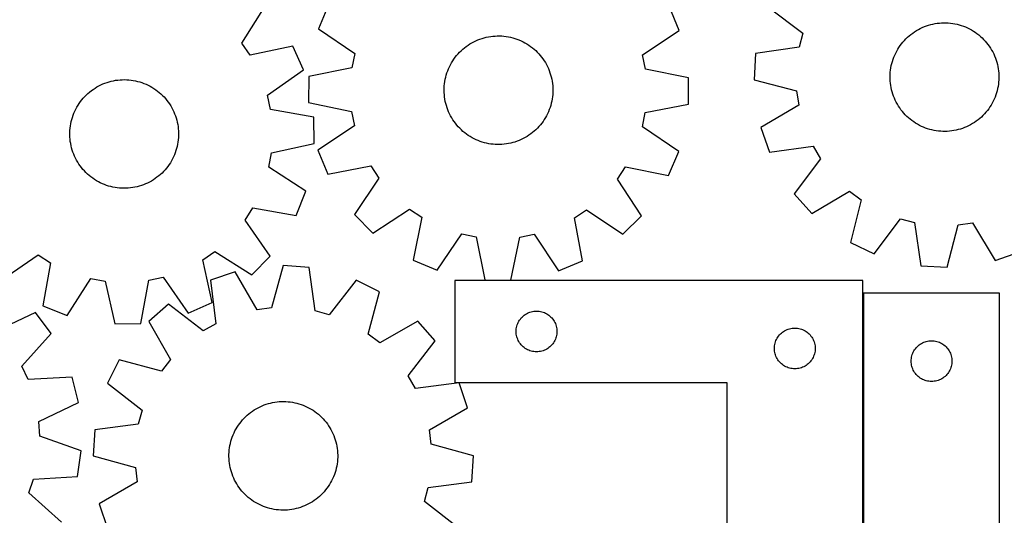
# Model space of a CAD drawing. Header units: millimetres. Extents: x 7 to 1243, y 7 to 1522.
# Tile 6 of 25: x 364 to 799, y 415 to 634. Entities that reach past the tile are written whole.
import ezdxf

# ---------------------------------------------------------------- set-up
doc = ezdxf.new("R2010")
doc.units = ezdxf.units.MM
doc.layers.add('CUT', color=7, linetype='CONTINUOUS', true_color=0x000000)

msp = doc.modelspace()

# ---------------------------------------------------------------- linework, layer by layer
at = {"layer": 'CUT'}
for p, q in [((462.129363, 623.405327), (472.523654, 639.757731)), ((500.423, 640.381851), (495.966667, 629.741054)), ((655.225582, 629.11902), (650.852506, 639.794303)), ((694.293715, 639.582322), (709.745406, 627.890971)), ((761.660504, 629.986118), (762.546333, 630.403254)), ((762.546333, 630.403254), (763.448439, 630.783911)), ((763.448439, 630.783911), (764.36532, 631.127456)), ((764.36532, 631.127456), (765.295452, 631.433316)), ((765.295452, 631.433316), (766.237285, 631.700983)), ((766.237285, 631.700983), (767.189252, 631.930012)), ((767.189252, 631.930012), (768.149768, 632.12002)), ((768.149768, 632.12002), (769.117236, 632.270692)), ((769.117236, 632.270692), (770.090044, 632.381777)), ((770.090044, 632.381777), (771.066573, 632.45309)), ((771.066573, 632.45309), (772.045199, 632.484513)), ((772.045199, 632.484513), (773.024291, 632.475993)), ((773.024291, 632.475993), (774.002222, 632.427543)), ((774.002222, 632.427543), (774.977362, 632.339246)), ((774.977362, 632.339246), (775.948089, 632.211248)), ((775.948089, 632.211248), (776.912788, 632.043762)), ((776.912788, 632.043762), (777.869852, 631.837066)), ((777.869852, 631.837066), (778.817689, 631.591505)), ((778.817689, 631.591505), (779.754722, 631.307488)), ((779.754722, 631.307488), (780.679389, 630.985486)), ((780.679389, 630.985486), (781.590153, 630.626037)), ((781.590153, 630.626037), (782.485498, 630.229738)), ((782.485498, 630.229738), (783.363933, 629.797249)), ((495.966667, 629.741054), (511.997899, 618.857948)), ((568.219867, 625.561603), (569.158828, 625.839176)), ((569.158828, 625.839176), (570.10833, 626.078219)), ((570.10833, 626.078219), (571.066792, 626.278335)), ((571.066792, 626.278335), (572.032618, 626.439189)), ((572.032618, 626.439189), (573.004202, 626.560515)), ((573.004202, 626.560515), (573.979926, 626.642111)), ((573.979926, 626.642111), (574.958166, 626.68384)), ((574.958166, 626.68384), (575.937295, 626.685633)), ((575.937295, 626.685633), (576.915681, 626.647488)), ((576.915681, 626.647488), (577.891697, 626.569468)), ((577.891697, 626.569468), (578.863719, 626.451702)), ((578.863719, 626.451702), (579.830129, 626.294386)), ((579.830129, 626.294386), (580.789317, 626.097784)), ((580.789317, 626.097784), (581.739688, 625.86222)), ((581.739688, 625.86222), (582.67966, 625.588089)), ((639.109825, 618.361474), (655.225582, 629.11902)), ((709.745406, 627.890971), (708.144743, 621.663567)), ((755.329977, 625.431278), (756.035289, 626.110418)), ((756.035289, 626.110418), (756.767715, 626.760224)), ((756.767715, 626.760224), (757.526036, 627.379614)), ((757.526036, 627.379614), (758.30899, 627.967558)), ((758.30899, 627.967558), (759.115274, 628.523077)), ((759.115274, 628.523077), (759.943545, 629.045247)), ((759.943545, 629.045247), (760.792426, 629.533198)), ((760.792426, 629.533198), (761.660504, 629.986118)), ((783.363933, 629.797249), (784.223997, 629.32929)), ((784.223997, 629.32929), (785.064257, 628.826639)), ((785.064257, 628.826639), (785.883316, 628.290134)), ((785.883316, 628.290134), (786.67981, 627.720667)), ((786.67981, 627.720667), (787.452413, 627.119186)), ((787.452413, 627.119186), (788.19984, 626.486692)), ((788.19984, 626.486692), (788.920846, 625.824239)), ((788.920846, 625.824239), (789.614232, 625.132927)), ((465.804538, 618.129365), (462.129363, 623.405327)), ((484.745914, 622.211849), (465.804538, 618.129365)), ((489.366408, 611.641301), (484.745914, 622.211849)), ((560.493582, 621.426286), (561.270299, 622.022444)), ((561.270299, 622.022444), (562.070687, 622.586426)), ((562.070687, 622.586426), (562.893412, 623.117291)), ((562.893412, 623.117291), (563.737106, 623.614157)), ((563.737106, 623.614157), (564.600365, 624.076196)), ((564.600365, 624.076196), (565.48175, 624.50264)), ((565.48175, 624.50264), (566.379797, 624.892778)), ((566.379797, 624.892778), (567.293009, 625.245962)), ((567.293009, 625.245962), (568.219867, 625.561603)), ((582.67966, 625.588089), (583.607668, 625.275845)), ((583.607668, 625.275845), (584.522168, 624.92601)), ((584.522168, 624.92601), (585.421638, 624.539164)), ((585.421638, 624.539164), (586.30458, 624.115952)), ((586.30458, 624.115952), (587.169525, 623.657078)), ((587.169525, 623.657078), (588.015033, 623.163307)), ((588.015033, 623.163307), (588.839698, 622.635459)), ((588.839698, 622.635459), (589.642146, 622.074413)), ((589.642146, 622.074413), (590.421042, 621.481104)), ((590.421042, 621.481104), (591.17509, 620.856518)), ((708.144743, 621.663567), (688.97051, 618.872298)), ((751.729846, 620.806904), (752.249532, 621.636736)), ((752.249532, 621.636736), (752.802634, 622.444681)), ((752.802634, 622.444681), (753.388229, 623.229393)), ((753.388229, 623.229393), (754.005345, 623.989566)), ((754.005345, 623.989566), (754.652954, 624.723935)), ((754.652954, 624.723935), (755.329977, 625.431278)), ((789.614232, 625.132927), (790.278843, 624.413909)), ((790.278843, 624.413909), (790.913573, 623.66838)), ((790.913573, 623.66838), (791.517366, 622.897582)), ((791.517366, 622.897582), (792.089216, 622.102798)), ((792.089216, 622.102798), (792.628173, 621.28535)), ((511.997899, 618.857948), (510.718881, 612.556615)), ((555.822424, 616.441872), (556.399722, 617.232709)), ((556.399722, 617.232709), (557.008796, 617.99934)), ((557.008796, 617.99934), (557.648633, 618.74049)), ((557.648633, 618.74049), (558.318168, 619.454926)), ((558.318168, 619.454926), (559.016287, 620.141457)), ((559.016287, 620.141457), (559.741828, 620.798942)), ((559.741828, 620.798942), (560.493582, 621.426286)), ((591.17509, 620.856518), (591.903034, 620.201696)), ((591.903034, 620.201696), (592.603663, 619.517727)), ((592.603663, 619.517727), (593.275811, 618.805749)), ((593.275811, 618.805749), (593.918359, 618.066948)), ((593.918359, 618.066948), (594.530238, 617.302553)), ((594.530238, 617.302553), (595.110429, 616.513836)), ((640.339582, 612.050342), (639.109825, 618.361474)), ((688.97051, 618.872298), (688.333577, 607.353627)), ((749.660894, 616.378911), (750.00169, 617.296818)), ((750.00169, 617.296818), (750.379643, 618.20006)), ((750.379643, 618.20006), (750.794123, 619.087135)), ((750.794123, 619.087135), (751.244441, 619.956565)), ((751.244441, 619.956565), (751.729846, 620.806904)), ((792.628173, 621.28535), (793.133339, 620.446599)), ((793.133339, 620.446599), (793.603872, 619.587942)), ((793.603872, 619.587942), (794.038991, 618.710806)), ((794.038991, 618.710806), (794.43797, 617.816652)), ((794.43797, 617.816652), (794.800147, 616.906969)), ((553.444279, 612.171964), (553.849392, 613.063356)), ((553.849392, 613.063356), (554.290526, 613.937481)), ((554.290526, 613.937481), (554.766948, 614.792886)), ((554.766948, 614.792886), (555.277864, 615.628146)), ((555.277864, 615.628146), (555.822424, 616.441872)), ((595.110429, 616.513836), (595.657966, 615.702111)), ((595.657966, 615.702111), (596.171939, 614.868728)), ((596.171939, 614.868728), (596.651491, 614.015074)), ((596.651491, 614.015074), (597.095825, 613.14257)), ((597.095825, 613.14257), (597.504201, 612.252669)), ((748.679672, 612.591506), (748.866801, 613.552588)), ((748.866801, 613.552588), (749.092977, 614.505237)), ((749.092977, 614.505237), (749.357821, 615.447867)), ((749.357821, 615.447867), (749.660894, 616.378911)), ((794.800147, 616.906969), (795.124917, 615.98327)), ((795.124917, 615.98327), (795.41174, 615.047093)), ((795.41174, 615.047093), (795.660139, 614.099996)), ((795.660139, 614.099996), (795.869701, 613.143555)), ((795.869701, 613.143555), (796.040077, 612.179363)), ((473.505541, 600.511372), (489.366408, 611.641301)), ((491.713128, 608.785171), (491.66807, 597.248991)), ((510.718881, 612.556615), (491.713128, 608.785171)), ((551.980476, 607.508814), (552.196604, 608.463792)), ((552.196604, 608.463792), (552.451504, 609.409161)), ((552.451504, 609.409161), (552.744753, 610.343345)), ((552.744753, 610.343345), (553.075861, 611.264791)), ((553.075861, 611.264791), (553.444279, 612.171964)), ((597.504201, 612.252669), (597.875939, 611.346851)), ((597.875939, 611.346851), (598.210421, 610.426625)), ((598.210421, 610.426625), (598.50709, 609.493521)), ((598.50709, 609.493521), (598.765452, 608.549093)), ((598.765452, 608.549093), (598.985077, 607.594913)), ((659.315294, 608.13055), (640.339582, 612.050342)), ((748.32685, 608.695002), (748.355341, 609.673717)), ((748.338304, 607.715939), (748.32685, 608.695002)), ((748.355341, 609.673717), (748.423728, 610.650456)), ((748.423728, 610.650456), (748.531898, 611.623592)), ((748.531898, 611.623592), (748.679672, 612.591506)), ((796.040077, 612.179363), (796.170983, 611.209023)), ((796.170983, 611.209023), (796.262201, 610.234152)), ((796.262201, 610.234152), (796.313579, 609.256371)), ((796.313579, 609.256371), (796.325033, 608.277308)), ((397.405033, 603.62326), (398.242151, 604.131127)), ((398.242151, 604.131127), (399.099287, 604.604426)), ((399.099287, 604.604426), (399.975015, 605.04237)), ((399.975015, 605.04237), (400.867878, 605.44423)), ((400.867878, 605.44423), (401.776389, 605.809337)), ((401.776389, 605.809337), (402.699036, 606.137083)), ((402.699036, 606.137083), (403.634284, 606.426923)), ((403.634284, 606.426923), (404.580575, 606.678374)), ((404.580575, 606.678374), (405.536335, 606.891018)), ((405.536335, 606.891018), (406.499974, 607.064501)), ((406.499974, 607.064501), (407.469886, 607.198534)), ((407.469886, 607.198534), (408.444459, 607.292895)), ((408.444459, 607.292895), (409.422069, 607.347425)), ((409.422069, 607.347425), (410.40109, 607.362035)), ((410.40109, 607.362035), (411.379892, 607.336699)), ((411.379892, 607.336699), (412.356846, 607.271461)), ((412.356846, 607.271461), (413.330326, 607.166429)), ((413.330326, 607.166429), (414.298711, 607.021777)), ((414.298711, 607.021777), (415.260391, 606.837746)), ((415.260391, 606.837746), (416.213764, 606.614643)), ((416.213764, 606.614643), (417.157244, 606.352838)), ((417.157244, 606.352838), (418.089259, 606.052769)), ((418.089259, 606.052769), (419.00826, 605.714934)), ((419.00826, 605.714934), (419.912716, 605.339895)), ((419.912716, 605.339895), (420.801122, 604.928276)), ((420.801122, 604.928276), (421.672, 604.480764)), ((421.672, 604.480764), (422.523899, 603.998101)), ((551.509902, 603.624771), (551.567997, 604.602176)), ((551.567997, 604.602176), (551.665911, 605.576397)), ((551.665911, 605.576397), (551.80348, 606.545815)), ((551.80348, 606.545815), (551.980476, 607.508814)), ((598.985077, 607.594913), (599.165599, 606.632568)), ((599.165599, 606.632568), (599.306719, 605.663661)), ((599.306719, 605.663661), (599.408201, 604.689805)), ((599.408201, 604.689805), (599.469876, 603.712619)), ((659.270236, 596.59437), (659.315294, 608.13055)), ((688.333577, 607.353627), (707.083163, 602.465333)), ((748.389682, 606.738158), (748.338304, 607.715939)), ((748.4809, 605.763287), (748.389682, 606.738158)), ((748.611806, 604.792947), (748.4809, 605.763287)), ((748.782182, 603.828754), (748.611806, 604.792947)), ((795.972212, 604.380804), (795.785082, 603.419722)), ((796.119985, 605.348718), (795.972212, 604.380804)), ((796.228155, 606.321854), (796.119985, 605.348718)), ((796.296542, 607.298593), (796.228155, 606.321854)), ((796.325033, 608.277308), (796.296542, 607.298593)), ((392.217993, 599.178182), (392.878119, 599.90132)), ((392.878119, 599.90132), (393.567192, 600.596931)), ((393.567192, 600.596931), (394.284064, 601.263857)), ((394.284064, 601.263857), (395.027542, 601.900987)), ((395.027542, 601.900987), (395.79639, 602.507261)), ((395.79639, 602.507261), (396.589327, 603.081671)), ((396.589327, 603.081671), (397.405033, 603.62326)), ((422.523899, 603.998101), (423.355402, 603.481093)), ((423.355402, 603.481093), (424.165126, 602.930599)), ((424.165126, 602.930599), (424.951721, 602.347536)), ((424.951721, 602.347536), (425.71388, 601.732874)), ((425.71388, 601.732874), (426.450333, 601.087636)), ((426.450333, 601.087636), (427.159855, 600.412897)), ((427.159855, 600.412897), (427.841265, 599.709778)), ((474.881936, 594.23059), (473.505541, 600.511372)), ((551.491722, 602.64581), (551.509902, 603.624771)), ((551.513488, 601.666922), (551.491722, 602.64581)), ((551.575164, 600.689737), (551.513488, 601.666922)), ((551.676645, 599.71588), (551.575164, 600.689737)), ((599.317454, 599.803144), (599.179884, 598.833727)), ((599.415367, 600.777366), (599.317454, 599.803144)), ((599.473462, 601.754771), (599.415367, 600.777366)), ((599.469876, 603.712619), (599.491642, 602.733732)), ((599.491642, 602.733732), (599.473462, 601.754771)), ((707.083163, 602.465333), (707.987469, 596.099415)), ((748.991744, 602.872314), (748.782182, 603.828754)), ((749.240143, 601.925217), (748.991744, 602.872314)), ((749.526967, 600.98904), (749.240143, 601.925217)), ((749.851737, 600.065341), (749.526967, 600.98904)), ((750.213913, 599.155657), (749.851737, 600.065341)), ((794.99099, 600.593399), (794.650193, 599.675492)), ((795.294062, 601.524443), (794.99099, 600.593399)), ((795.558907, 602.467073), (795.294062, 601.524443)), ((795.785082, 603.419722), (795.558907, 602.467073)), ((389.388227, 595.193196), (389.888166, 596.035073)), ((389.888166, 596.035073), (390.422028, 596.855857)), ((390.422028, 596.855857), (390.988925, 597.654182)), ((390.988925, 597.654182), (391.587912, 598.428721)), ((391.587912, 598.428721), (392.217993, 599.178182)), ((427.841265, 599.709778), (428.493428, 598.979451)), ((428.493428, 598.979451), (429.11526, 598.22313)), ((429.11526, 598.22313), (429.705725, 597.442076)), ((429.705725, 597.442076), (430.263841, 596.637587)), ((430.263841, 596.637587), (430.788678, 595.811003)), ((430.788678, 595.811003), (431.279363, 594.9637)), ((491.66807, 597.248991), (510.643782, 593.3292)), ((551.817765, 598.746973), (551.676645, 599.71588)), ((551.998288, 597.784629), (551.817765, 598.746973)), ((552.217913, 596.830449), (551.998288, 597.784629)), ((552.476275, 595.886021), (552.217913, 596.830449)), ((552.772943, 594.952917), (552.476275, 595.886021)), ((598.53186, 595.970381), (598.238612, 595.036196)), ((598.786761, 596.915749), (598.53186, 595.970381)), ((599.002889, 597.870727), (598.786761, 596.915749)), ((599.179884, 598.833727), (599.002889, 597.870727)), ((640.264484, 592.822927), (659.270236, 596.59437)), ((707.987469, 596.099415), (691.340959, 586.182957)), ((750.612892, 598.261504), (750.213913, 599.155657)), ((751.048011, 597.384368), (750.612892, 598.261504)), ((751.518545, 596.52571), (751.048011, 597.384368)), ((752.02371, 595.68696), (751.518545, 596.52571)), ((752.562667, 594.869512), (752.02371, 595.68696)), ((792.922037, 596.165406), (792.402351, 595.335574)), ((793.407443, 597.015745), (792.922037, 596.165406)), ((793.857761, 597.885175), (793.407443, 597.015745)), ((794.272241, 598.77225), (793.857761, 597.885175)), ((794.650193, 599.675492), (794.272241, 598.77225)), ((387.424447, 590.717567), (387.743466, 591.643268)), ((387.743466, 591.643268), (388.099978, 592.555186)), ((388.099978, 592.555186), (388.493388, 593.451804)), ((388.493388, 593.451804), (388.923043, 594.331629)), ((388.923043, 594.331629), (389.388227, 595.193196)), ((431.279363, 594.9637), (431.735079, 594.097087)), ((431.735079, 594.097087), (432.155069, 593.212607)), ((432.155069, 593.212607), (432.538632, 592.311733)), ((432.538632, 592.311733), (432.88513, 591.395963)), ((432.88513, 591.395963), (433.193988, 590.466823)), ((493.943785, 590.753763), (474.881936, 594.23059)), ((510.643782, 593.3292), (511.873539, 587.018068)), ((553.107425, 594.03269), (552.772943, 594.952917)), ((553.479164, 593.126872), (553.107425, 594.03269)), ((553.88754, 592.236971), (553.479164, 593.126872)), ((554.331873, 591.364467), (553.88754, 592.236971)), ((554.811426, 590.510814), (554.331873, 591.364467)), ((596.692838, 591.44206), (596.216416, 590.586655)), ((597.133973, 592.316186), (596.692838, 591.44206)), ((597.539086, 593.207577), (597.133973, 592.316186)), ((597.907503, 594.114751), (597.539086, 593.207577)), ((598.238612, 595.036196), (597.907503, 594.114751)), ((638.985465, 586.521594), (640.264484, 592.822927)), ((753.134517, 594.074728), (752.562667, 594.869512)), ((753.73831, 593.30393), (753.134517, 594.074728)), ((754.37304, 592.558401), (753.73831, 593.30393)), ((755.037651, 591.839383), (754.37304, 592.558401)), ((755.731037, 591.148071), (755.037651, 591.839383)), ((756.452043, 590.485617), (755.731037, 591.148071)), ((789.321906, 591.541032), (788.616594, 590.861892)), ((789.998929, 592.248375), (789.321906, 591.541032)), ((790.646538, 592.982744), (789.998929, 592.248375)), ((791.263654, 593.742917), (790.646538, 592.982744)), ((791.84925, 594.527629), (791.263654, 593.742917)), ((792.402351, 595.335574), (791.84925, 594.527629)), ((386.408095, 585.936906), (386.532963, 586.908041)), ((386.532963, 586.908041), (386.697339, 587.873275)), ((386.697339, 587.873275), (386.900948, 588.831001)), ((386.900948, 588.831001), (387.143452, 589.779624)), ((387.143452, 589.779624), (387.424447, 590.717567)), ((433.193988, 590.466823), (433.464689, 589.525857)), ((433.464689, 589.525857), (433.696785, 588.574634)), ((433.696785, 588.574634), (433.889889, 587.614735)), ((433.889889, 587.614735), (434.043679, 586.647758)), ((494.167391, 579.219663), (493.943785, 590.753763)), ((511.873539, 587.018068), (495.757782, 576.260522)), ((555.325398, 589.677431), (554.811426, 590.510814)), ((555.872936, 588.865705), (555.325398, 589.677431)), ((556.453126, 588.076989), (555.872936, 588.865705)), ((557.065005, 587.312594), (556.453126, 588.076989)), ((557.707553, 586.573793), (557.065005, 587.312594)), ((593.974568, 587.380201), (593.334731, 586.639051)), ((594.583643, 588.146833), (593.974568, 587.380201)), ((595.16094, 588.937669), (594.583643, 588.146833)), ((595.7055, 589.751395), (595.16094, 588.937669)), ((596.216416, 590.586655), (595.7055, 589.751395)), ((757.19947, 589.853124), (756.452043, 590.485617)), ((757.972073, 589.251643), (757.19947, 589.853124)), ((758.768567, 588.682176), (757.972073, 589.251643)), ((759.587626, 588.14567), (758.768567, 588.682176)), ((760.427886, 587.64302), (759.587626, 588.14567)), ((761.28795, 587.175061), (760.427886, 587.64302)), ((762.166385, 586.742572), (761.28795, 587.175061)), ((763.06173, 586.346273), (762.166385, 586.742572)), ((782.99138, 586.986191), (782.105551, 586.569056)), ((783.859457, 587.439112), (782.99138, 586.986191)), ((784.708338, 587.927063), (783.859457, 587.439112)), ((785.53661, 588.449233), (784.708338, 587.927063)), ((786.342893, 589.004752), (785.53661, 588.449233)), ((787.125847, 589.592696), (786.342893, 589.004752)), ((787.884168, 590.212086), (787.125847, 589.592696)), ((788.616594, 590.861892), (787.884168, 590.212086)), ((386.272281, 583.00429), (386.277645, 583.983405)), ((386.306859, 582.025771), (386.272281, 583.00429)), ((386.277645, 583.983405), (386.322942, 584.961486)), ((386.322942, 584.961486), (386.408095, 585.936906)), ((434.043679, 586.647758), (434.1579, 585.675313)), ((434.1579, 585.675313), (434.232361, 584.699019)), ((434.261574, 582.741385), (434.216278, 581.763303)), ((434.232361, 584.699019), (434.266938, 583.7205)), ((434.266938, 583.7205), (434.261574, 582.741385)), ((558.379701, 585.861815), (557.707553, 586.573793)), ((559.08033, 585.177845), (558.379701, 585.861815)), ((559.808274, 584.523023), (559.08033, 585.177845)), ((560.562322, 583.898437), (559.808274, 584.523023)), ((561.341218, 583.305128), (560.562322, 583.898437)), ((562.143666, 582.744083), (561.341218, 583.305128)), ((562.968331, 582.216235), (562.143666, 582.744083)), ((588.912677, 582.793116), (588.089952, 582.26225)), ((589.713065, 583.357097), (588.912677, 582.793116)), ((590.489782, 583.953256), (589.713065, 583.357097)), ((591.241537, 584.5806), (590.489782, 583.953256)), ((591.967077, 585.238084), (591.241537, 584.5806)), ((592.665196, 585.924616), (591.967077, 585.238084)), ((593.334731, 586.639051), (592.665196, 585.924616)), ((655.016698, 575.638488), (638.985465, 586.521594)), ((691.340959, 586.182957), (695.160515, 575.297349)), ((763.972494, 585.986824), (763.06173, 586.346273)), ((764.897162, 585.664822), (763.972494, 585.986824)), ((765.834194, 585.380805), (764.897162, 585.664822)), ((766.782031, 585.135244), (765.834194, 585.380805)), ((767.739095, 584.928548), (766.782031, 585.135244)), ((768.703794, 584.761062), (767.739095, 584.928548)), ((769.674521, 584.633064), (768.703794, 584.761062)), ((770.649662, 584.544766), (769.674521, 584.633064)), ((771.627592, 584.496317), (770.649662, 584.544766)), ((772.606685, 584.487797), (771.627592, 584.496317)), ((773.58531, 584.51922), (772.606685, 584.487797)), ((774.56184, 584.590533), (773.58531, 584.51922)), ((775.534647, 584.701618), (774.56184, 584.590533)), ((776.502115, 584.85229), (775.534647, 584.701618)), ((777.462631, 585.042298), (776.502115, 584.85229)), ((778.414598, 585.271327), (777.462631, 585.042298)), ((779.356431, 585.538994), (778.414598, 585.271327)), ((780.286563, 585.844854), (779.356431, 585.538994)), ((781.203445, 586.188399), (780.286563, 585.844854)), ((782.105551, 586.569056), (781.203445, 586.188399)), ((386.381319, 581.049476), (386.306859, 582.025771)), ((386.49554, 580.077032), (386.381319, 581.049476)), ((386.64933, 579.110055), (386.49554, 580.077032)), ((386.842434, 578.150156), (386.64933, 579.110055)), ((387.07453, 577.198932), (386.842434, 578.150156)), ((433.841881, 578.851515), (433.638271, 577.893789)), ((434.006256, 579.816748), (433.841881, 578.851515)), ((434.131124, 580.787883), (434.006256, 579.816748)), ((434.216278, 581.763303), (434.131124, 580.787883)), ((475.254622, 575.006641), (494.167391, 579.219663)), ((563.81384, 581.722463), (562.968331, 582.216235)), ((564.678785, 581.263589), (563.81384, 581.722463)), ((565.561727, 580.840377), (564.678785, 581.263589)), ((566.461196, 580.453532), (565.561727, 580.840377)), ((567.375696, 580.103696), (566.461196, 580.453532)), ((568.303704, 579.791452), (567.375696, 580.103696)), ((569.243676, 579.517321), (568.303704, 579.791452)), ((570.194047, 579.281758), (569.243676, 579.517321)), ((571.153236, 579.085155), (570.194047, 579.281758)), ((572.119645, 578.92784), (571.153236, 579.085155)), ((573.091667, 578.810074), (572.119645, 578.92784)), ((574.067683, 578.732053), (573.091667, 578.810074)), ((575.04607, 578.693908), (574.067683, 578.732053)), ((576.025198, 578.695701), (575.04607, 578.693908)), ((577.003438, 578.737431), (576.025198, 578.695701)), ((577.979162, 578.819026), (577.003438, 578.737431)), ((578.950746, 578.940352), (577.979162, 578.819026)), ((579.916573, 579.101207), (578.950746, 578.940352)), ((580.875034, 579.301322), (579.916573, 579.101207)), ((581.824536, 579.540365), (580.875034, 579.301322)), ((582.763497, 579.817939), (581.824536, 579.540365)), ((583.690355, 580.13358), (582.763497, 579.817939)), ((584.603568, 580.486763), (583.690355, 580.13358)), ((585.501614, 580.876901), (584.603568, 580.486763)), ((586.383, 581.303345), (585.501614, 580.876901)), ((587.246258, 581.765384), (586.383, 581.303345)), ((588.089952, 582.26225), (587.246258, 581.765384)), ((387.345232, 576.257967), (387.07453, 577.198932)), ((387.654089, 575.328826), (387.345232, 576.257967)), ((388.000588, 574.413057), (387.654089, 575.328826)), ((388.384151, 573.512182), (388.000588, 574.413057)), ((432.439242, 574.169604), (432.045831, 573.272986)), ((432.795753, 575.081522), (432.439242, 574.169604)), ((433.114772, 576.007223), (432.795753, 575.081522)), ((433.395767, 576.945165), (433.114772, 576.007223)), ((433.638271, 577.893789), (433.395767, 576.945165)), ((474.122694, 568.677231), (475.254622, 575.006641)), ((495.757782, 576.260522), (500.130859, 565.585239)), ((650.560365, 564.997691), (655.016698, 575.638488)), ((695.160515, 575.297349), (714.353543, 577.956311)), ((714.353543, 577.956311), (717.625144, 572.421031)), ((388.80414, 572.627703), (388.384151, 573.512182)), ((389.259856, 571.76109), (388.80414, 572.627703)), ((389.750542, 570.913787), (389.259856, 571.76109)), ((390.275379, 570.087203), (389.750542, 570.913787)), ((390.833494, 569.282714), (390.275379, 570.087203)), ((430.117191, 569.868933), (429.550294, 569.070607)), ((430.651053, 570.689717), (430.117191, 569.868933)), ((431.150992, 571.531593), (430.651053, 570.689717)), ((431.616176, 572.393161), (431.150992, 571.531593)), ((432.045831, 573.272986), (431.616176, 572.393161)), ((717.625144, 572.421031), (706.040639, 556.889076)), ((391.423959, 568.501659), (390.833494, 569.282714)), ((392.045791, 567.745339), (391.423959, 568.501659)), ((392.697955, 567.015012), (392.045791, 567.745339)), ((393.379364, 566.311893), (392.697955, 567.015012)), ((394.088886, 565.637153), (393.379364, 566.311893)), ((394.825339, 564.991915), (394.088886, 565.637153)), ((395.587498, 564.377253), (394.825339, 564.991915)), ((426.255155, 565.460933), (425.511677, 564.823803)), ((426.972027, 566.127859), (426.255155, 565.460933)), ((427.6611, 566.823469), (426.972027, 566.127859)), ((428.321226, 567.546607), (427.6611, 566.823469)), ((428.951307, 568.296069), (428.321226, 567.546607)), ((429.550294, 569.070607), (428.951307, 568.296069)), ((490.403022, 558.170408), (474.122694, 568.677231)), ((500.130859, 565.585239), (519.16217, 569.225514)), ((519.16217, 569.225514), (522.713483, 563.865396)), ((627.964995, 563.454304), (631.55807, 568.786518)), ((631.55807, 568.786518), (650.560365, 564.997691)), ((396.374094, 563.79419), (395.587498, 564.377253)), ((397.183817, 563.243696), (396.374094, 563.79419)), ((398.01532, 562.726688), (397.183817, 563.243696)), ((398.867219, 562.244026), (398.01532, 562.726688)), ((399.738097, 561.796513), (398.867219, 562.244026)), ((400.626503, 561.384895), (399.738097, 561.796513)), ((401.530959, 561.009856), (400.626503, 561.384895)), ((402.44996, 560.672021), (401.530959, 561.009856)), ((403.381976, 560.371951), (402.44996, 560.672021)), ((418.76283, 560.915453), (417.840183, 560.587707)), ((419.671341, 561.28056), (418.76283, 560.915453)), ((420.564204, 561.68242), (419.671341, 561.28056)), ((421.439932, 562.120364), (420.564204, 561.68242)), ((422.297069, 562.593663), (421.439932, 562.120364)), ((423.134187, 563.10153), (422.297069, 562.593663)), ((423.949893, 563.643119), (423.134187, 563.10153)), ((424.742829, 564.217528), (423.949893, 563.643119)), ((425.511677, 564.823803), (424.742829, 564.217528)), ((522.713483, 563.865396), (511.9412, 547.759486)), ((638.611139, 547.264738), (627.964995, 563.454304)), ((404.325455, 560.110147), (403.381976, 560.371951)), ((405.278828, 559.887044), (404.325455, 560.110147)), ((406.240508, 559.703013), (405.278828, 559.887044)), ((407.208894, 559.558361), (406.240508, 559.703013)), ((408.182374, 559.453329), (407.208894, 559.558361)), ((409.159328, 559.38809), (408.182374, 559.453329)), ((410.13813, 559.362755), (409.159328, 559.38809)), ((411.117151, 559.377365), (410.13813, 559.362755)), ((412.094761, 559.431895), (411.117151, 559.377365)), ((413.069333, 559.526255), (412.094761, 559.431895)), ((414.039246, 559.660289), (413.069333, 559.526255)), ((415.002884, 559.833772), (414.039246, 559.660289)), ((415.958644, 560.046416), (415.002884, 559.833772)), ((416.904936, 560.297867), (415.958644, 560.046416)), ((417.840183, 560.587707), (416.904936, 560.297867)), ((486.195698, 547.428718), (490.403022, 558.170408)), ((706.040639, 556.889076), (713.735189, 548.293766)), ((713.735189, 548.293766), (730.449695, 558.09518)), ((730.449695, 558.09518), (735.590519, 554.233237)), ((735.590519, 554.233237), (730.831654, 535.450382)), ((463.642398, 545.359555), (467.110323, 550.773997)), ((467.110323, 550.773997), (486.195698, 547.428718)), ((511.9412, 547.759486), (520.06665, 539.570314)), ((520.06665, 539.570314), (536.256216, 550.216458)), ((536.256216, 550.216458), (541.588429, 546.623383)), ((608.955939, 546.360259), (614.316057, 549.911571)), ((614.316057, 549.911571), (630.421967, 539.139288)), ((474.662673, 529.422304), (463.642398, 545.359555)), ((541.588429, 546.623383), (537.799602, 527.621088)), ((612.596214, 527.328947), (608.955939, 546.360259)), ((630.421967, 539.139288), (638.611139, 547.264738)), ((741.229775, 530.453928), (752.921125, 545.905619)), ((752.921125, 545.905619), (759.14853, 544.304957)), ((759.14853, 544.304957), (761.939799, 525.130723)), ((773.45847, 524.49379), (778.346763, 543.243377)), ((778.346763, 543.243377), (784.712682, 544.147682)), ((784.712682, 544.147682), (794.62914, 527.501173)), ((548.440399, 523.164755), (559.323505, 539.195988)), ((559.323505, 539.195988), (565.624838, 537.916969)), ((584.852253, 537.841871), (591.163385, 539.071628)), ((591.163385, 539.071628), (601.920931, 522.955871)), ((565.624838, 537.916969), (569.396282, 518.911217)), ((580.932461, 518.866159), (584.852253, 537.841871)), ((730.831654, 535.450382), (741.229775, 530.453928)), ((445.036579, 527.827467), (450.312542, 531.502642)), ((450.312542, 531.502642), (466.664946, 521.108351)), ((794.62914, 527.501173), (805.514748, 531.320728)), ((356.329519, 518.969331), (372.26677, 529.989606)), ((372.26677, 529.989606), (377.681212, 526.521681)), ((377.681212, 526.521681), (374.335933, 507.436306)), ((449.119064, 508.886091), (445.036579, 527.827467)), ((466.664946, 521.108351), (474.662673, 529.422304)), ((537.799602, 527.621088), (548.440399, 523.164755)), ((601.920931, 522.955871), (612.596214, 527.328947)), ((459.267133, 522.477606), (448.33242, 518.800988)), ((468.964659, 505.702613), (459.267133, 522.477606)), ((480.475385, 525.20738), (475.341878, 506.523442)), ((491.984723, 524.419599), (480.475385, 525.20738)), ((494.524557, 505.210443), (491.984723, 524.419599)), ((761.939799, 525.130723), (773.45847, 524.49379)), ((385.077623, 503.228982), (395.584446, 519.509311)), ((395.584446, 519.509311), (401.913855, 518.377383)), ((401.913855, 518.377383), (406.126878, 499.464613)), ((417.660978, 499.688219), (421.137805, 518.750068)), ((421.137805, 518.750068), (427.418587, 520.126464)), ((427.418587, 520.126464), (438.548515, 504.265597)), ((448.33242, 518.800988), (450.739712, 499.574773)), ((512.623232, 518.825534), (500.730457, 503.528334)), ((522.955004, 513.693286), (512.623232, 518.825534)), ((736.268732, 518.652655), (556.268732, 518.652655)), ((556.268732, 518.652655), (556.268732, 473.652655)), ((569.396282, 518.911217), (580.932461, 518.866159)), ((736.268732, 368.652655), (736.268732, 518.652655)), ((517.950478, 494.974388), (522.955004, 513.693286)), ((796.635038, 513.044009), (736.635038, 513.044009)), ((736.635038, 513.044009), (736.635038, 363.044009)), ((796.635038, 408.044009), (796.635038, 513.044009)), ((438.548515, 504.265597), (449.119064, 508.886091)), ((371.08129, 504.484779), (353.580124, 496.169033)), ((378.001857, 495.25487), (371.08129, 504.484779)), ((374.335933, 507.436306), (385.077623, 503.228982)), ((429.78319, 508.16296), (421.087813, 500.581674)), ((445.162047, 496.375969), (429.78319, 508.16296)), ((475.341878, 506.523442), (468.964659, 505.702613)), ((500.730457, 503.528334), (494.524557, 505.210443)), ((587.768732, 503.946884), (588.288134, 504.22451)), ((588.288134, 504.22451), (588.824581, 504.467571)), ((588.824581, 504.467571), (589.375777, 504.675026)), ((589.375777, 504.675026), (589.939361, 504.845987)), ((589.939361, 504.845987), (590.512919, 504.979722)), ((590.512919, 504.979722), (591.093996, 505.075659)), ((591.093996, 505.075659), (591.680104, 505.133385)), ((591.680104, 505.133385), (592.268732, 505.152655)), ((592.268732, 505.152655), (592.85736, 505.133385)), ((592.85736, 505.133385), (593.443468, 505.075659)), ((593.443468, 505.075659), (594.024545, 504.979722)), ((594.024545, 504.979722), (594.598104, 504.845987)), ((594.598104, 504.845987), (595.161687, 504.675026)), ((595.161687, 504.675026), (595.712883, 504.467571)), ((595.712883, 504.467571), (596.24933, 504.22451)), ((596.24933, 504.22451), (596.768732, 503.946884)), ((421.087813, 500.581674), (430.669415, 483.740197)), ((539.881744, 500.627029), (523.040267, 491.045427)), ((547.463029, 491.931652), (539.881744, 500.627029)), ((583.953816, 499.596806), (584.196878, 500.133253)), ((584.196878, 500.133253), (584.474504, 500.652655)), ((584.474504, 500.652655), (584.785506, 501.152787)), ((584.785506, 501.152787), (585.128552, 501.631508)), ((585.128552, 501.631508), (585.502174, 502.086767)), ((585.502174, 502.086767), (585.904771, 502.516616)), ((585.904771, 502.516616), (586.33462, 502.919213)), ((586.33462, 502.919213), (586.789879, 503.292835)), ((586.789879, 503.292835), (587.2686, 503.635881)), ((587.2686, 503.635881), (587.768732, 503.946884)), ((596.768732, 503.946884), (597.268864, 503.635881)), ((597.268864, 503.635881), (597.747585, 503.292835)), ((597.747585, 503.292835), (598.202845, 502.919213)), ((598.202845, 502.919213), (598.632693, 502.516616)), ((598.632693, 502.516616), (599.03529, 502.086767)), ((599.03529, 502.086767), (599.408912, 501.631508)), ((599.408912, 501.631508), (599.751959, 501.152787)), ((599.751959, 501.152787), (600.062961, 500.652655)), ((600.062961, 500.652655), (600.340587, 500.133253)), ((600.340587, 500.133253), (600.583648, 499.596806)), ((406.126878, 499.464613), (417.660978, 499.688219)), ((450.739712, 499.574773), (445.162047, 496.375969)), ((583.268732, 496.152655), (583.288002, 496.741283)), ((583.288002, 495.564027), (583.268732, 496.152655)), ((583.288002, 496.741283), (583.345728, 497.327391)), ((583.345728, 494.977919), (583.288002, 495.564027)), ((583.345728, 497.327391), (583.441665, 497.908468)), ((583.441665, 497.908468), (583.5754, 498.482026)), ((583.5754, 498.482026), (583.746361, 499.04561)), ((583.746361, 499.04561), (583.953816, 499.596806)), ((600.583648, 499.596806), (600.791103, 499.04561)), ((600.791103, 499.04561), (600.962065, 498.482026)), ((600.962065, 498.482026), (601.0958, 497.908468)), ((601.0958, 497.908468), (601.191736, 497.327391)), ((601.191736, 497.327391), (601.249463, 496.741283)), ((601.249463, 495.564027), (601.191736, 494.977919)), ((601.249463, 496.741283), (601.268732, 496.152655)), ((601.268732, 496.152655), (601.249463, 495.564027)), ((700.33462, 495.419213), (700.789879, 495.792835)), ((700.789879, 495.792835), (701.2686, 496.135881)), ((701.2686, 496.135881), (701.768732, 496.446884)), ((701.768732, 496.446884), (702.288134, 496.72451)), ((702.288134, 496.72451), (702.824581, 496.967571)), ((702.824581, 496.967571), (703.375777, 497.175026)), ((703.375777, 497.175026), (703.939361, 497.345987)), ((703.939361, 497.345987), (704.512919, 497.479722)), ((704.512919, 497.479722), (705.093996, 497.575659)), ((705.093996, 497.575659), (705.680104, 497.633385)), ((705.680104, 497.633385), (706.268732, 497.652655)), ((706.268732, 497.652655), (706.85736, 497.633385)), ((706.85736, 497.633385), (707.443468, 497.575659)), ((707.443468, 497.575659), (708.024545, 497.479722)), ((708.024545, 497.479722), (708.598104, 497.345987)), ((708.598104, 497.345987), (709.161687, 497.175026)), ((709.161687, 497.175026), (709.712883, 496.967571)), ((709.712883, 496.967571), (710.24933, 496.72451)), ((710.24933, 496.72451), (710.768732, 496.446884)), ((710.768732, 496.446884), (711.268864, 496.135881)), ((711.268864, 496.135881), (711.747585, 495.792835)), ((711.747585, 495.792835), (712.202845, 495.419213)), ((365.114672, 480.785493), (378.001857, 495.25487)), ((523.040267, 491.045427), (517.950478, 494.974388)), ((535.676038, 476.552794), (547.463029, 491.931652)), ((583.441665, 494.396842), (583.345728, 494.977919)), ((583.5754, 493.823283), (583.441665, 494.396842)), ((583.746361, 493.2597), (583.5754, 493.823283)), ((583.953816, 492.708504), (583.746361, 493.2597)), ((584.196878, 492.172057), (583.953816, 492.708504)), ((584.474504, 491.652655), (584.196878, 492.172057)), ((584.785506, 491.152523), (584.474504, 491.652655)), ((585.128552, 490.673802), (584.785506, 491.152523)), ((599.751959, 491.152523), (599.408912, 490.673802)), ((600.062961, 491.652655), (599.751959, 491.152523)), ((600.340587, 492.172057), (600.062961, 491.652655)), ((600.583648, 492.708504), (600.340587, 492.172057)), ((600.791103, 493.2597), (600.583648, 492.708504)), ((600.962065, 493.823283), (600.791103, 493.2597)), ((601.0958, 494.396842), (600.962065, 493.823283)), ((601.191736, 494.977919), (601.0958, 494.396842)), ((697.5754, 490.982026), (697.746361, 491.54561)), ((697.746361, 491.54561), (697.953816, 492.096806)), ((697.953816, 492.096806), (698.196878, 492.633253)), ((698.196878, 492.633253), (698.474504, 493.152655)), ((698.474504, 493.152655), (698.785506, 493.652787)), ((698.785506, 493.652787), (699.128552, 494.131508)), ((699.128552, 494.131508), (699.502174, 494.586767)), ((699.502174, 494.586767), (699.904771, 495.016616)), ((699.904771, 495.016616), (700.33462, 495.419213)), ((712.202845, 495.419213), (712.632693, 495.016616)), ((712.632693, 495.016616), (713.03529, 494.586767)), ((713.03529, 494.586767), (713.408912, 494.131508)), ((713.408912, 494.131508), (713.751959, 493.652787)), ((713.751959, 493.652787), (714.062961, 493.152655)), ((714.062961, 493.152655), (714.340587, 492.633253)), ((714.340587, 492.633253), (714.583648, 492.096806)), ((714.583648, 492.096806), (714.791103, 491.54561)), ((714.791103, 491.54561), (714.962065, 490.982026)), ((762.135038, 490.838237), (762.65444, 491.115863)), ((762.65444, 491.115863), (763.190887, 491.358925)), ((763.190887, 491.358925), (763.742083, 491.56638)), ((763.742083, 491.56638), (764.305666, 491.737341)), ((764.305666, 491.737341), (764.879225, 491.871076)), ((764.879225, 491.871076), (765.460302, 491.967013)), ((765.460302, 491.967013), (766.04641, 492.024739)), ((766.04641, 492.024739), (766.635038, 492.044009)), ((766.635038, 492.044009), (767.223666, 492.024739)), ((767.223666, 492.024739), (767.809773, 491.967013)), ((767.809773, 491.967013), (768.390851, 491.871076)), ((768.390851, 491.871076), (768.964409, 491.737341)), ((768.964409, 491.737341), (769.527993, 491.56638)), ((769.527993, 491.56638), (770.079189, 491.358925)), ((770.079189, 491.358925), (770.615636, 491.115863)), ((770.615636, 491.115863), (771.135038, 490.838237)), ((585.502174, 490.218543), (585.128552, 490.673802)), ((585.904771, 489.788694), (585.502174, 490.218543)), ((586.33462, 489.386097), (585.904771, 489.788694)), ((586.789879, 489.012475), (586.33462, 489.386097)), ((587.2686, 488.669428), (586.789879, 489.012475)), ((587.768732, 488.358426), (587.2686, 488.669428)), ((588.288134, 488.0808), (587.768732, 488.358426)), ((588.824581, 487.837739), (588.288134, 488.0808)), ((589.375777, 487.630284), (588.824581, 487.837739)), ((589.939361, 487.459322), (589.375777, 487.630284)), ((590.512919, 487.325587), (589.939361, 487.459322)), ((591.093996, 487.229651), (590.512919, 487.325587)), ((591.680104, 487.171925), (591.093996, 487.229651)), ((592.268732, 487.152655), (591.680104, 487.171925)), ((592.85736, 487.171925), (592.268732, 487.152655)), ((593.443468, 487.229651), (592.85736, 487.171925)), ((594.024545, 487.325587), (593.443468, 487.229651)), ((594.598104, 487.459322), (594.024545, 487.325587)), ((595.161687, 487.630284), (594.598104, 487.459322)), ((595.712883, 487.837739), (595.161687, 487.630284)), ((596.24933, 488.0808), (595.712883, 487.837739)), ((596.768732, 488.358426), (596.24933, 488.0808)), ((597.268864, 488.669428), (596.768732, 488.358426)), ((597.747585, 489.012475), (597.268864, 488.669428)), ((598.202845, 489.386097), (597.747585, 489.012475)), ((598.632693, 489.788694), (598.202845, 489.386097)), ((599.03529, 490.218543), (598.632693, 489.788694)), ((599.408912, 490.673802), (599.03529, 490.218543)), ((697.268732, 488.652655), (697.288002, 489.241283)), ((697.288002, 488.064027), (697.268732, 488.652655)), ((697.288002, 489.241283), (697.345728, 489.827391)), ((697.345728, 487.477919), (697.288002, 488.064027)), ((697.345728, 489.827391), (697.441665, 490.408468)), ((697.441665, 486.896842), (697.345728, 487.477919)), ((697.441665, 490.408468), (697.5754, 490.982026)), ((697.5754, 486.323283), (697.441665, 486.896842)), ((714.962065, 490.982026), (715.0958, 490.408468)), ((715.0958, 486.896842), (714.962065, 486.323283)), ((715.0958, 490.408468), (715.191736, 489.827391)), ((715.191736, 487.477919), (715.0958, 486.896842)), ((715.191736, 489.827391), (715.249463, 489.241283)), ((715.249463, 488.064027), (715.191736, 487.477919)), ((715.249463, 489.241283), (715.268732, 488.652655)), ((715.268732, 488.652655), (715.249463, 488.064027)), ((758.320122, 486.48816), (758.563183, 487.024607)), ((758.563183, 487.024607), (758.840809, 487.544009)), ((758.840809, 487.544009), (759.151811, 488.044141)), ((759.151811, 488.044141), (759.494858, 488.522862)), ((759.494858, 488.522862), (759.868479, 488.978121)), ((759.868479, 488.978121), (760.271077, 489.40797)), ((760.271077, 489.40797), (760.700925, 489.810567)), ((760.700925, 489.810567), (761.156185, 490.184189)), ((761.156185, 490.184189), (761.634906, 490.527235)), ((761.634906, 490.527235), (762.135038, 490.838237)), ((771.135038, 490.838237), (771.63517, 490.527235)), ((771.63517, 490.527235), (772.113891, 490.184189)), ((772.113891, 490.184189), (772.56915, 489.810567)), ((772.56915, 489.810567), (772.998999, 489.40797)), ((772.998999, 489.40797), (773.401596, 488.978121)), ((773.401596, 488.978121), (773.775218, 488.522862)), ((773.775218, 488.522862), (774.118264, 488.044141)), ((774.118264, 488.044141), (774.429266, 487.544009)), ((774.429266, 487.544009), (774.706892, 487.024607)), ((774.706892, 487.024607), (774.949954, 486.48816)), ((408.021556, 483.654934), (402.889308, 473.323163)), ((426.740454, 478.650408), (408.021556, 483.654934)), ((430.669415, 483.740197), (426.740454, 478.650408)), ((697.746361, 485.7597), (697.5754, 486.323283)), ((697.953816, 485.208504), (697.746361, 485.7597)), ((698.196878, 484.672057), (697.953816, 485.208504)), ((698.474504, 484.152655), (698.196878, 484.672057)), ((698.785506, 483.652523), (698.474504, 484.152655)), ((699.128552, 483.173802), (698.785506, 483.652523)), ((699.502174, 482.718543), (699.128552, 483.173802)), ((699.904771, 482.288694), (699.502174, 482.718543)), ((713.03529, 482.718543), (712.632693, 482.288694)), ((713.408912, 483.173802), (713.03529, 482.718543)), ((713.751959, 483.652523), (713.408912, 483.173802)), ((714.062961, 484.152655), (713.751959, 483.652523)), ((714.340587, 484.672057), (714.062961, 484.152655)), ((714.583648, 485.208504), (714.340587, 484.672057)), ((714.791103, 485.7597), (714.583648, 485.208504)), ((714.962065, 486.323283), (714.791103, 485.7597)), ((757.635038, 483.044009), (757.654307, 483.632637)), ((757.654307, 482.455381), (757.635038, 483.044009)), ((757.654307, 483.632637), (757.712034, 484.218744)), ((757.712034, 481.869273), (757.654307, 482.455381)), ((757.712034, 484.218744), (757.80797, 484.799822)), ((757.80797, 484.799822), (757.941705, 485.37338)), ((757.941705, 485.37338), (758.112667, 485.936964)), ((758.112667, 485.936964), (758.320122, 486.48816)), ((774.949954, 486.48816), (775.157409, 485.936964)), ((775.157409, 485.936964), (775.32837, 485.37338)), ((775.32837, 485.37338), (775.462105, 484.799822)), ((775.462105, 484.799822), (775.558042, 484.218744)), ((775.558042, 484.218744), (775.615768, 483.632637)), ((775.615768, 482.455381), (775.558042, 481.869273)), ((775.615768, 483.632637), (775.635038, 483.044009)), ((775.635038, 483.044009), (775.615768, 482.455381)), ((367.894173, 474.98747), (365.114672, 480.785493)), ((700.33462, 481.886097), (699.904771, 482.288694)), ((700.789879, 481.512475), (700.33462, 481.886097)), ((701.2686, 481.169428), (700.789879, 481.512475)), ((701.768732, 480.858426), (701.2686, 481.169428)), ((702.288134, 480.5808), (701.768732, 480.858426)), ((702.824581, 480.337739), (702.288134, 480.5808)), ((703.375777, 480.130284), (702.824581, 480.337739)), ((703.939361, 479.959322), (703.375777, 480.130284)), ((704.512919, 479.825587), (703.939361, 479.959322)), ((705.093996, 479.729651), (704.512919, 479.825587)), ((705.680104, 479.671925), (705.093996, 479.729651)), ((706.268732, 479.652655), (705.680104, 479.671925)), ((706.85736, 479.671925), (706.268732, 479.652655)), ((707.443468, 479.729651), (706.85736, 479.671925)), ((708.024545, 479.825587), (707.443468, 479.729651)), ((708.598104, 479.959322), (708.024545, 479.825587)), ((709.161687, 480.130284), (708.598104, 479.959322)), ((709.712883, 480.337739), (709.161687, 480.130284)), ((710.24933, 480.5808), (709.712883, 480.337739)), ((710.768732, 480.858426), (710.24933, 480.5808)), ((711.268864, 481.169428), (710.768732, 480.858426)), ((711.747585, 481.512475), (711.268864, 481.169428)), ((712.202845, 481.886097), (711.747585, 481.512475)), ((712.632693, 482.288694), (712.202845, 481.886097)), ((757.80797, 481.288196), (757.712034, 481.869273)), ((757.941705, 480.714637), (757.80797, 481.288196)), ((758.112667, 480.151054), (757.941705, 480.714637)), ((758.320122, 479.599858), (758.112667, 480.151054)), ((758.563183, 479.063411), (758.320122, 479.599858)), ((758.840809, 478.544009), (758.563183, 479.063411)), ((759.151811, 478.043877), (758.840809, 478.544009)), ((774.429266, 478.544009), (774.118264, 478.043877)), ((774.706892, 479.063411), (774.429266, 478.544009)), ((774.949954, 479.599858), (774.706892, 479.063411)), ((775.157409, 480.151054), (774.949954, 479.599858)), ((775.32837, 480.714637), (775.157409, 480.151054)), ((775.462105, 481.288196), (775.32837, 480.714637)), ((775.558042, 481.869273), (775.462105, 481.288196)), ((387.24544, 475.972812), (367.894173, 474.98747)), ((390.107077, 464.797101), (387.24544, 475.972812)), ((538.874842, 470.97513), (535.676038, 476.552794)), ((759.494858, 477.565156), (759.151811, 478.043877)), ((759.868479, 477.109896), (759.494858, 477.565156)), ((760.271077, 476.680048), (759.868479, 477.109896)), ((760.700925, 476.277451), (760.271077, 476.680048)), ((761.156185, 475.903829), (760.700925, 476.277451)), ((761.634906, 475.560782), (761.156185, 475.903829)), ((762.135038, 475.24978), (761.634906, 475.560782)), ((762.65444, 474.972154), (762.135038, 475.24978)), ((763.190887, 474.729093), (762.65444, 474.972154)), ((763.742083, 474.521638), (763.190887, 474.729093)), ((764.305666, 474.350676), (763.742083, 474.521638)), ((764.879225, 474.216941), (764.305666, 474.350676)), ((765.460302, 474.121005), (764.879225, 474.216941)), ((766.04641, 474.063278), (765.460302, 474.121005)), ((766.635038, 474.044009), (766.04641, 474.063278)), ((767.223666, 474.063278), (766.635038, 474.044009)), ((767.809773, 474.121005), (767.223666, 474.063278)), ((768.390851, 474.216941), (767.809773, 474.121005)), ((768.964409, 474.350676), (768.390851, 474.216941)), ((769.527993, 474.521638), (768.964409, 474.350676)), ((770.079189, 474.729093), (769.527993, 474.521638)), ((770.615636, 474.972154), (770.079189, 474.729093)), ((771.135038, 475.24978), (770.615636, 474.972154)), ((771.63517, 475.560782), (771.135038, 475.24978)), ((772.113891, 475.903829), (771.63517, 475.560782)), ((772.56915, 476.277451), (772.113891, 475.903829)), ((772.998999, 476.680048), (772.56915, 476.277451)), ((773.401596, 477.109896), (772.998999, 476.680048)), ((773.775218, 477.565156), (773.401596, 477.109896)), ((774.118264, 478.043877), (773.775218, 477.565156)), ((402.889308, 473.323163), (418.186507, 461.430387)), ((558.101058, 473.382421), (538.874842, 470.97513)), ((556.268732, 473.652655), (676.268732, 473.652655)), ((561.777676, 462.447708), (558.101058, 473.382421)), ((676.268732, 473.652655), (676.268732, 368.652655)), ((476.762113, 464.913343), (477.732162, 465.046382)), ((477.732162, 465.046382), (478.70683, 465.139744)), ((478.70683, 465.139744), (479.684496, 465.193272)), ((479.684496, 465.193272), (480.663531, 465.206879)), ((480.663531, 465.206879), (481.642307, 465.18054)), ((481.642307, 465.18054), (482.619193, 465.114301)), ((482.619193, 465.114301), (483.592565, 465.00827)), ((372.663679, 456.360851), (390.107077, 464.797101)), ((418.186507, 461.430387), (416.504399, 455.224487)), ((466.053864, 460.367075), (466.847389, 460.940672)), ((466.847389, 460.940672), (467.66365, 461.481425)), ((467.66365, 461.481425), (468.501288, 461.988433)), ((468.501288, 461.988433), (469.358909, 462.460854)), ((469.358909, 462.460854), (470.235085, 462.8979)), ((470.235085, 462.8979), (471.128359, 463.298845)), ((471.128359, 463.298845), (472.037244, 463.66302)), ((472.037244, 463.66302), (472.960227, 463.989821)), ((472.960227, 463.989821), (473.895771, 464.278702)), ((473.895771, 464.278702), (474.842319, 464.529183)), ((474.842319, 464.529183), (475.798297, 464.740848)), ((475.798297, 464.740848), (476.762113, 464.913343)), ((483.592565, 465.00827), (484.560802, 464.862626)), ((484.560802, 464.862626), (485.522293, 464.67761)), ((485.522293, 464.67761), (486.475437, 464.45353)), ((486.475437, 464.45353), (487.418647, 464.190759)), ((487.418647, 464.190759), (488.350355, 463.889734)), ((488.350355, 463.889734), (489.269009, 463.550957)), ((489.269009, 463.550957), (490.173081, 463.174992)), ((490.173081, 463.174992), (491.061064, 462.762463)), ((491.061064, 462.762463), (491.931483, 462.314058)), ((491.931483, 462.314058), (492.782887, 461.830523)), ((492.782887, 461.830523), (493.61386, 461.312663)), ((493.61386, 461.312663), (494.423019, 460.76134)), ((494.423019, 460.76134), (495.209016, 460.177471)), ((545.002682, 452.750183), (561.777676, 462.447708)), ((373.012796, 449.940508), (372.663679, 456.360851)), ((461.841208, 456.29285), (462.472057, 457.041665)), ((462.472057, 457.041665), (463.132924, 457.764126)), ((463.132924, 457.764126), (463.822709, 458.45903)), ((463.822709, 458.45903), (464.540264, 459.125221)), ((464.540264, 459.125221), (465.284396, 459.761589)), ((465.284396, 459.761589), (466.053864, 460.367075)), ((495.209016, 460.177471), (495.970545, 459.562028)), ((495.970545, 459.562028), (496.706336, 458.916036)), ((496.706336, 458.916036), (497.415166, 458.240569)), ((497.415166, 458.240569), (498.095855, 457.536753)), ((498.095855, 457.536753), (498.74727, 456.805757)), ((498.74727, 456.805757), (499.368326, 456.0488)), ((397.295243, 452.684654), (396.507462, 441.175315)), ((416.504399, 455.224487), (397.295243, 452.684654)), ((458.741586, 451.319107), (459.172142, 452.198491)), ((459.172142, 452.198491), (459.638209, 453.059581)), ((459.638209, 453.059581), (460.13901, 453.900945)), ((460.13901, 453.900945), (460.673713, 454.721181)), ((460.673713, 454.721181), (461.241428, 455.518926)), ((461.241428, 455.518926), (461.841208, 456.29285)), ((499.368326, 456.0488), (499.95799, 455.267141)), ((499.95799, 455.267141), (500.515281, 454.46208)), ((500.515281, 454.46208), (501.039271, 453.634959)), ((501.039271, 453.634959), (501.529087, 452.787153)), ((501.529087, 452.787153), (501.983915, 451.920074)), ((545.823512, 446.372963), (545.002682, 452.750183)), ((391.268109, 443.445436), (373.012796, 449.940508)), ((457.144411, 446.699938), (457.387887, 447.648313)), ((457.387887, 447.648313), (457.669843, 448.585967)), ((457.669843, 448.585967), (457.989811, 449.51134)), ((457.989811, 449.51134), (458.347256, 450.422893)), ((458.347256, 450.422893), (458.741586, 451.319107)), ((501.983915, 451.920074), (502.402998, 451.035164)), ((502.402998, 451.035164), (502.785638, 450.133897)), ((502.785638, 450.133897), (503.131198, 449.217773)), ((503.131198, 449.217773), (503.439102, 448.288316)), ((503.439102, 448.288316), (503.70884, 447.347074)), ((389.635158, 432.025325), (391.268109, 443.445436)), ((456.562439, 442.831018), (456.648592, 443.80635)), ((456.648592, 443.80635), (456.774455, 444.777357)), ((456.774455, 444.777357), (456.93982, 445.742421)), ((456.93982, 445.742421), (457.144411, 446.699938)), ((503.70884, 447.347074), (503.939961, 446.395613)), ((503.939961, 446.395613), (504.132081, 445.435517)), ((504.132081, 445.435517), (504.28488, 444.468383)), ((504.28488, 444.468383), (504.398104, 443.495822)), ((504.398104, 443.495822), (504.471564, 442.519452)), ((564.50745, 441.239457), (545.823512, 446.372963)), ((396.507462, 441.175315), (415.191399, 436.041809)), ((456.509773, 440.873874), (456.516141, 441.852984)), ((456.543347, 439.895321), (456.509773, 440.873874)), ((456.516141, 441.852984), (456.562439, 442.831018)), ((456.616808, 438.91895), (456.543347, 439.895321)), ((504.452472, 439.583754), (504.36632, 438.608422)), ((504.498771, 440.561788), (504.452472, 439.583754)), ((504.471564, 442.519452), (504.505138, 441.540898)), ((504.505138, 441.540898), (504.498771, 440.561788)), ((563.719668, 429.730118), (564.50745, 441.239457)), ((415.191399, 436.041809), (416.012229, 429.664589)), ((456.730032, 437.946389), (456.616808, 438.91895)), ((456.882831, 436.979255), (456.730032, 437.946389)), ((457.074951, 436.019159), (456.882831, 436.979255)), ((457.306072, 435.067698), (457.074951, 436.019159)), ((457.575809, 434.126456), (457.306072, 435.067698)), ((503.627025, 434.766459), (503.345068, 433.828805)), ((503.870501, 435.714834), (503.627025, 434.766459)), ((504.075091, 436.672351), (503.870501, 435.714834)), ((504.240456, 437.637415), (504.075091, 436.672351)), ((504.36632, 438.608422), (504.240456, 437.637415)), ((368.156731, 424.841321), (370.291147, 430.906545)), ((370.291147, 430.906545), (389.635158, 432.025325)), ((457.883714, 433.196999), (457.575809, 434.126456)), ((458.229274, 432.280875), (457.883714, 433.196999)), ((458.611913, 431.379608), (458.229274, 432.280875)), ((459.030996, 430.494698), (458.611913, 431.379608)), ((459.485824, 429.627619), (459.030996, 430.494698)), ((502.273326, 431.095665), (501.842769, 430.216281)), ((502.667655, 431.991879), (502.273326, 431.095665)), ((503.025101, 432.903432), (502.667655, 431.991879)), ((503.345068, 433.828805), (503.025101, 432.903432)), ((416.012229, 429.664589), (399.237235, 419.967064)), ((459.975641, 428.779813), (459.485824, 429.627619)), ((460.49963, 427.952692), (459.975641, 428.779813)), ((461.056921, 427.147631), (460.49963, 427.952692)), ((461.646585, 426.365972), (461.056921, 427.147631)), ((462.267642, 425.609015), (461.646585, 426.365972)), ((499.173703, 426.121922), (498.542854, 425.373107)), ((499.773484, 426.895846), (499.173703, 426.121922)), ((500.341198, 427.693591), (499.773484, 426.895846)), ((500.875901, 428.513827), (500.341198, 427.693591)), ((501.376703, 429.355191), (500.875901, 428.513827)), ((501.842769, 430.216281), (501.376703, 429.355191)), ((542.828404, 420.984385), (544.510513, 427.190285)), ((544.510513, 427.190285), (563.719668, 429.730118)), ((382.536884, 411.85465), (368.156731, 424.841321)), ((462.919056, 424.878019), (462.267642, 425.609015)), ((463.599745, 424.174203), (462.919056, 424.878019)), ((464.308575, 423.498736), (463.599745, 424.174203)), ((465.044367, 422.852744), (464.308575, 423.498736)), ((465.805895, 422.237301), (465.044367, 422.852744)), ((466.591893, 421.653432), (465.805895, 422.237301)), ((467.401051, 421.102109), (466.591893, 421.653432)), ((494.961048, 422.047697), (494.167523, 421.4741)), ((495.730516, 422.653183), (494.961048, 422.047697)), ((496.474647, 423.289551), (495.730516, 422.653183)), ((497.192202, 423.955742), (496.474647, 423.289551)), ((497.881987, 424.650646), (497.192202, 423.955742)), ((498.542854, 425.373107), (497.881987, 424.650646)), ((399.237235, 419.967064), (402.913853, 409.032351)), ((468.232024, 420.584249), (467.401051, 421.102109)), ((469.083429, 420.100714), (468.232024, 420.584249)), ((469.953847, 419.652309), (469.083429, 420.100714)), ((470.841831, 419.23978), (469.953847, 419.652309)), ((471.745902, 418.863815), (470.841831, 419.23978)), ((472.664556, 418.525038), (471.745902, 418.863815)), ((473.596264, 418.224013), (472.664556, 418.525038)), ((474.539475, 417.961242), (473.596264, 418.224013)), ((475.492619, 417.737162), (474.539475, 417.961242)), ((476.454109, 417.552146), (475.492619, 417.737162)), ((477.422346, 417.406502), (476.454109, 417.552146)), ((478.395718, 417.300471), (477.422346, 417.406502)), ((479.372605, 417.234232), (478.395718, 417.300471)), ((480.35138, 417.207894), (479.372605, 417.234232)), ((481.330415, 417.2215), (480.35138, 417.207894)), ((482.308081, 417.275028), (481.330415, 417.2215)), ((483.28275, 417.36839), (482.308081, 417.275028)), ((484.252799, 417.501429), (483.28275, 417.36839)), ((485.216614, 417.673924), (484.252799, 417.501429)), ((486.172592, 417.885589), (485.216614, 417.673924)), ((487.119141, 418.13607), (486.172592, 417.885589)), ((488.054685, 418.424951), (487.119141, 418.13607)), ((488.977667, 418.751752), (488.054685, 418.424951)), ((489.886552, 419.115927), (488.977667, 418.751752)), ((490.779826, 419.516872), (489.886552, 419.115927)), ((491.656003, 419.953918), (490.779826, 419.516872)), ((492.513624, 420.426339), (491.656003, 419.953918)), ((493.351262, 420.933347), (492.513624, 420.426339)), ((494.167523, 421.4741), (493.351262, 420.933347)), ((558.125604, 409.091609), (542.828404, 420.984385))]:
    msp.add_line(p, q, dxfattribs=at)

doc.saveas('drawing.dxf')
